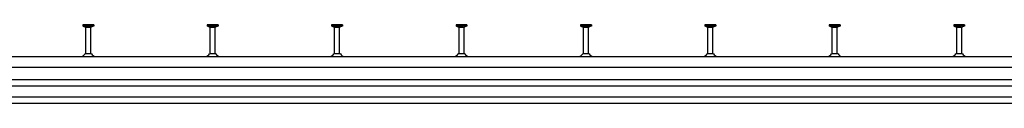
# Model space of a CAD drawing. Header units: millimetres. Extents: x -466 to 5678, y -7065 to 2232.
# Tile 18 of 25: x 1118 to 2701, y -1583 to -1457. Entities that reach past the tile are written whole.
import ezdxf

# ---------------------------------------------------------------- set-up
doc = ezdxf.new("R2010")
doc.units = ezdxf.units.MM
doc.layers.add('HALFEN', color=2, linetype='CONTINUOUS')

msp = doc.modelspace()

# ---------------------------------------------------------------- linework, layer by layer
at = {"layer": 'HALFEN'}
for p, q in [((1237, -1457.2), (1219.5, -1457.2)), ((1219.5, -1457.2), (1219.5, -1459.1)), ((1237, -1459.1), (1219.5, -1459.1)), ((1220.3, -1459.1), (1223.8, -1460.9)), ((1224.2, -1457.4), (1224.2, -1458.8)), ((1224.3, -1504), (1224.3, -1461.6)), ((1224.8, -1461.2), (1231.7, -1461.2)), ((1232.3, -1457.4), (1232.3, -1458.8)), ((1232.3, -1504), (1232.3, -1461.6)), ((1236.3, -1459.1), (1232.7, -1460.9)), ((1237, -1457.2), (1237, -1459.1)), ((1437, -1457.2), (1419.5, -1457.2)), ((1419.5, -1457.2), (1419.5, -1459.1)), ((1437, -1459.1), (1419.5, -1459.1)), ((1420.3, -1459.1), (1423.8, -1460.9)), ((1424.2, -1457.4), (1424.2, -1458.8)), ((1424.3, -1504), (1424.3, -1461.6)), ((1424.8, -1461.2), (1431.7, -1461.2)), ((1432.3, -1457.4), (1432.3, -1458.8)), ((1432.3, -1504), (1432.3, -1461.6)), ((1436.3, -1459.1), (1432.7, -1460.9)), ((1437, -1457.2), (1437, -1459.1)), ((1637, -1457.2), (1619.5, -1457.2)), ((1619.5, -1457.2), (1619.5, -1459.1)), ((1637, -1459.1), (1619.5, -1459.1)), ((1620.3, -1459.1), (1623.8, -1460.9)), ((1624.2, -1457.4), (1624.2, -1458.8)), ((1624.3, -1504), (1624.3, -1461.6)), ((1624.8, -1461.2), (1631.7, -1461.2)), ((1632.3, -1457.4), (1632.3, -1458.8)), ((1632.3, -1504), (1632.3, -1461.6)), ((1636.3, -1459.1), (1632.7, -1460.9)), ((1637, -1457.2), (1637, -1459.1)), ((1837, -1457.2), (1819.5, -1457.2)), ((1819.5, -1457.2), (1819.5, -1459.1)), ((1837, -1459.1), (1819.5, -1459.1)), ((1820.3, -1459.1), (1823.8, -1460.9)), ((1824.2, -1457.4), (1824.2, -1458.8)), ((1824.3, -1504), (1824.3, -1461.6)), ((1824.8, -1461.2), (1831.7, -1461.2)), ((1832.3, -1457.4), (1832.3, -1458.8)), ((1832.3, -1504), (1832.3, -1461.6)), ((1836.3, -1459.1), (1832.7, -1460.9)), ((1837, -1457.2), (1837, -1459.1)), ((2037, -1457.2), (2019.5, -1457.2)), ((2019.5, -1457.2), (2019.5, -1459.1)), ((2037, -1459.1), (2019.5, -1459.1)), ((2020.3, -1459.1), (2023.8, -1460.9)), ((2024.2, -1457.4), (2024.2, -1458.8)), ((2024.3, -1504), (2024.3, -1461.6)), ((2024.8, -1461.2), (2031.7, -1461.2)), ((2032.3, -1457.4), (2032.3, -1458.8)), ((2032.3, -1504), (2032.3, -1461.6)), ((2036.3, -1459.1), (2032.7, -1460.9)), ((2037, -1457.2), (2037, -1459.1)), ((2237, -1457.2), (2219.5, -1457.2)), ((2219.5, -1457.2), (2219.5, -1459.1)), ((2237, -1459.1), (2219.5, -1459.1)), ((2220.3, -1459.1), (2223.8, -1460.9)), ((2224.2, -1457.4), (2224.2, -1458.8)), ((2224.3, -1504), (2224.3, -1461.6)), ((2224.8, -1461.2), (2231.7, -1461.2)), ((2232.3, -1457.4), (2232.3, -1458.8)), ((2232.3, -1504), (2232.3, -1461.6)), ((2236.3, -1459.1), (2232.7, -1460.9)), ((2237, -1457.2), (2237, -1459.1)), ((2437, -1457.2), (2419.5, -1457.2)), ((2419.5, -1457.2), (2419.5, -1459.1)), ((2437, -1459.1), (2419.5, -1459.1)), ((2420.3, -1459.1), (2423.8, -1460.9)), ((2424.2, -1457.4), (2424.2, -1458.8)), ((2424.3, -1504), (2424.3, -1461.6)), ((2424.8, -1461.2), (2431.7, -1461.2)), ((2432.3, -1457.4), (2432.3, -1458.8)), ((2432.3, -1504), (2432.3, -1461.6)), ((2436.3, -1459.1), (2432.7, -1460.9)), ((2437, -1457.2), (2437, -1459.1)), ((2637, -1457.2), (2619.5, -1457.2)), ((2619.5, -1457.2), (2619.5, -1459.1)), ((2637, -1459.1), (2619.5, -1459.1)), ((2620.3, -1459.1), (2623.8, -1460.9)), ((2624.2, -1457.4), (2624.2, -1458.8)), ((2624.3, -1504), (2624.3, -1461.6)), ((2624.8, -1461.2), (2631.7, -1461.2)), ((2632.3, -1457.4), (2632.3, -1458.8)), ((2632.3, -1504), (2632.3, -1461.6)), ((2636.3, -1459.1), (2632.7, -1460.9)), ((2637, -1457.2), (2637, -1459.1)), ((-406.7, -1508.2), (5663.3, -1508.2)), ((1233.5, -1504), (1223, -1504)), ((1433.5, -1504), (1423, -1504)), ((1633.5, -1504), (1623, -1504)), ((1833.5, -1504), (1823, -1504)), ((2033.5, -1504), (2023, -1504)), ((2233.5, -1504), (2223, -1504)), ((2433.5, -1504), (2423, -1504)), ((2633.5, -1504), (2623, -1504)), ((-406.7, -1525.2), (5663.3, -1525.2)), ((-406.7, -1545.2), (5663.3, -1545.2)), ((-406.7, -1555.2), (5663.3, -1555.2)), ((-406.7, -1573.2), (5663.3, -1573.2)), ((-406.7, -1583.2), (5663.3, -1583.2))]:
    msp.add_line(p, q, dxfattribs=at)
for centre, radius, start, end in [((1223.5, -1461.6), 0.8, 0, 62.3005), ((1233.1, -1461.6), 0.8, 117.6995, 180), ((1423.5, -1461.6), 0.8, 0, 62.3005), ((1433.1, -1461.6), 0.8, 117.6995, 180), ((1623.5, -1461.6), 0.8, 0, 62.3005), ((1633.1, -1461.6), 0.8, 117.6995, 180), ((1823.5, -1461.6), 0.8, 0, 62.3005), ((1833.1, -1461.6), 0.8, 117.6995, 180), ((2023.5, -1461.6), 0.8, 0, 62.3005), ((2033.1, -1461.6), 0.8, 117.6995, 180), ((2223.5, -1461.6), 0.8, 0, 62.3005), ((2233.1, -1461.6), 0.8, 117.6995, 180), ((2423.5, -1461.6), 0.8, 0, 62.3005), ((2433.1, -1461.6), 0.8, 117.6995, 180), ((2623.5, -1461.6), 0.8, 0, 62.3005), ((2633.1, -1461.6), 0.8, 117.6995, 180), ((1214.7, -1498.4), 10, 283.5108, 326.4733), ((1241.8, -1498.4), 10, 213.5267, 256.4892), ((1414.7, -1498.4), 10, 283.5108, 326.4733), ((1441.8, -1498.4), 10, 213.5267, 256.4892), ((1614.7, -1498.4), 10, 283.5108, 326.4733), ((1641.8, -1498.4), 10, 213.5267, 256.4892), ((1814.7, -1498.4), 10, 283.5108, 326.4733), ((1841.8, -1498.4), 10, 213.5267, 256.4892), ((2014.7, -1498.4), 10, 283.5108, 326.4733), ((2041.8, -1498.4), 10, 213.5267, 256.4892), ((2214.7, -1498.4), 10, 283.5108, 326.4733), ((2241.8, -1498.4), 10, 213.5267, 256.4892), ((2414.7, -1498.4), 10, 283.5108, 326.4733), ((2441.8, -1498.4), 10, 213.5267, 256.4892), ((2614.7, -1498.4), 10, 283.5108, 326.4733), ((2641.8, -1498.4), 10, 213.5267, 256.4892)]:
    msp.add_arc(centre, radius, start, end, dxfattribs=at)

doc.saveas('drawing.dxf')
